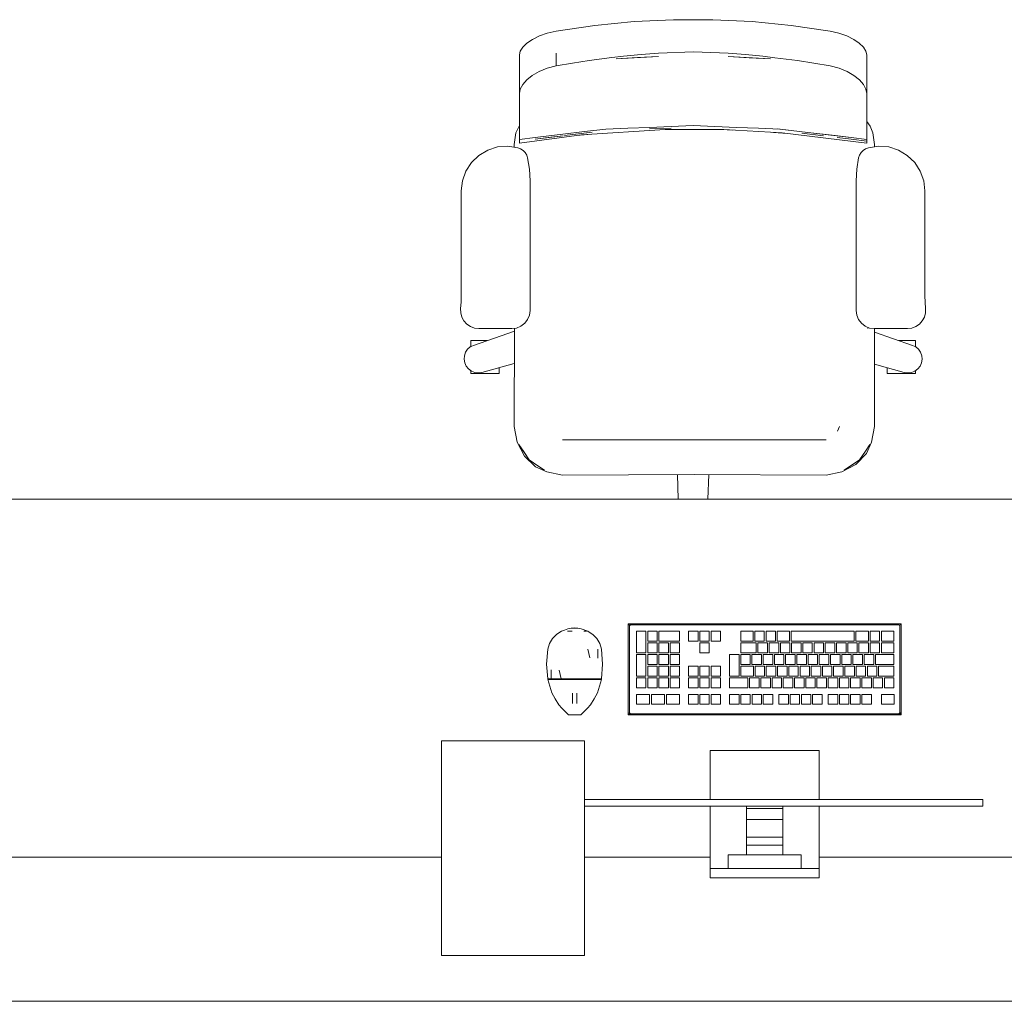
# Model space of a CAD drawing. Header units: millimetres. Extents: x 321 to 585, y -277 to 9.
# Tile 4 of 256: x 345.69 to 348.44, y -240.69 to -237.95. Entities that reach past the tile are written whole.
import ezdxf

# ---------------------------------------------------------------- set-up
doc = ezdxf.new("R2010")
doc.units = ezdxf.units.MM
doc.header["$MEASUREMENT"] = 0
for name, color, linetype, lineweight in [('IFC-Elemento construtivo genérico-Contorno', 253, 'Continuous', 5), ('IFC-Elemento de mobília-Contorno', 152, 'Continuous', 5), ('IFC-Laje-Contorno', 134, 'Continuous', 5), ('IFC-Pilar-Contorno', 83, 'Continuous', 5)]:
    doc.layers.add(name, color=color, linetype=linetype, lineweight=lineweight)

msp = doc.modelspace()

# ---------------------------------------------------------------- linework, layer by layer
at = {"layer": 'IFC-Elemento construtivo genérico-Contorno', "lineweight": 5}
for p, q in [((347.1933, -239.6624), (347.1976, -239.6596)), ((347.1976, -239.6596), (347.2071, -239.6536)), ((347.2071, -239.6536), (347.216, -239.6503)), ((347.216, -239.6503), (347.225, -239.647)), ((347.2244, -239.6536), (347.2374, -239.6536)), ((347.225, -239.647), (347.2346, -239.6453)), ((347.2309, -239.6536), (347.2374, -239.6536)), ((347.2346, -239.6453), (347.2439, -239.6438)), ((347.2346, -239.6453), (347.2531, -239.6453)), ((347.2439, -239.6438), (347.2531, -239.6453)), ((347.2531, -239.6453), (347.2627, -239.647)), ((347.2627, -239.647), (347.2807, -239.6536)), ((347.2699, -239.6536), (347.2774, -239.6536)), ((347.2699, -239.6536), (347.2742, -239.6536)), ((347.2807, -239.6536), (347.2902, -239.6596)), ((347.2902, -239.6596), (347.2945, -239.6624)), ((347.394, -239.6328), (347.3965, -239.6353)), ((347.394, -239.8868), (347.394, -239.6328)), ((347.394, -239.6328), (348.156, -239.6328)), ((347.3965, -239.6353), (347.3981, -239.637)), ((347.3972, -239.6392), (347.3979, -239.6377)), ((347.3972, -239.6392), (347.3976, -239.6384)), ((347.3972, -239.8805), (347.3972, -239.6392)), ((347.3976, -239.6384), (347.3979, -239.6377)), ((347.3979, -239.6377), (347.3981, -239.637)), ((347.3981, -239.637), (347.4, -239.6362)), ((347.3981, -239.637), (347.3996, -239.6364)), ((347.3996, -239.6364), (347.4004, -239.636)), ((347.4, -239.6362), (347.4004, -239.636)), ((347.4004, -239.636), (348.1497, -239.636)), ((347.4169, -239.7138), (347.4169, -239.6535)), ((347.4169, -239.6535), (347.4434, -239.6535)), ((347.4434, -239.7138), (347.4434, -239.6535)), ((347.4482, -239.6813), (347.4482, -239.6535)), ((347.4482, -239.6535), (347.4747, -239.6535)), ((347.4747, -239.6813), (347.4747, -239.6535)), ((347.4796, -239.6813), (347.4796, -239.6535)), ((347.4796, -239.6535), (347.5375, -239.6535)), ((347.5375, -239.6813), (347.5375, -239.6535)), ((347.5624, -239.6535), (347.589, -239.6535)), ((347.5624, -239.6813), (347.5624, -239.6535)), ((347.589, -239.6813), (347.589, -239.6535)), ((347.5938, -239.6535), (347.6203, -239.6535)), ((347.5938, -239.6813), (347.5938, -239.6535)), ((347.6203, -239.6813), (347.6203, -239.6535)), ((347.6251, -239.6535), (347.6517, -239.6535)), ((347.6251, -239.6813), (347.6251, -239.6535)), ((347.6517, -239.6813), (347.6517, -239.6535)), ((347.7081, -239.6813), (347.7081, -239.6535)), ((347.7081, -239.6535), (347.7427, -239.6535)), ((347.7427, -239.6813), (347.7427, -239.6535)), ((347.7475, -239.6813), (347.7475, -239.6535)), ((347.7475, -239.6535), (347.774, -239.6535)), ((347.774, -239.6813), (347.774, -239.6535)), ((347.7789, -239.6813), (347.7789, -239.6535)), ((347.7789, -239.6535), (347.8054, -239.6535)), ((347.8054, -239.6813), (347.8054, -239.6535)), ((347.8102, -239.6813), (347.8102, -239.6535)), ((347.8102, -239.6535), (347.8446, -239.6535)), ((347.8446, -239.6813), (347.8446, -239.6535)), ((347.8494, -239.6813), (347.8494, -239.6535)), ((347.8494, -239.6535), (348.0253, -239.6535)), ((348.0253, -239.6813), (348.0253, -239.6535)), ((348.0301, -239.6813), (348.0301, -239.6535)), ((348.0301, -239.6535), (348.0649, -239.6535)), ((348.0649, -239.6813), (348.0649, -239.6535)), ((348.0697, -239.6813), (348.0697, -239.6535)), ((348.0697, -239.6535), (348.0962, -239.6535)), ((348.0962, -239.6813), (348.0962, -239.6535)), ((348.1011, -239.6813), (348.1011, -239.6535)), ((348.1011, -239.6535), (348.1358, -239.6535)), ((348.1358, -239.6813), (348.1358, -239.6535)), ((348.1497, -239.636), (348.1512, -239.6367)), ((348.1505, -239.6364), (348.1519, -239.637)), ((348.1519, -239.637), (348.1536, -239.6353)), ((348.1519, -239.637), (348.1525, -239.6384)), ((348.1519, -239.637), (348.1529, -239.6392)), ((348.1525, -239.6384), (348.1529, -239.6392)), ((348.1529, -239.8805), (348.1529, -239.6392)), ((348.1536, -239.6353), (348.156, -239.6328)), ((348.156, -239.8868), (348.156, -239.6328)), ((347.1737, -239.6882), (347.1819, -239.6741)), ((347.1819, -239.6741), (347.1933, -239.6624)), ((347.2945, -239.6624), (347.3058, -239.6741)), ((347.3058, -239.6741), (347.3141, -239.6882)), ((347.4482, -239.6813), (347.4747, -239.6813)), ((347.4482, -239.7138), (347.4482, -239.6861)), ((347.4482, -239.6861), (347.4747, -239.6861)), ((347.4747, -239.7138), (347.4747, -239.6861)), ((347.4796, -239.6813), (347.5375, -239.6813)), ((347.4796, -239.7138), (347.4796, -239.6861)), ((347.4796, -239.6861), (347.5061, -239.6861)), ((347.5061, -239.7138), (347.5061, -239.6861)), ((347.5109, -239.7138), (347.5109, -239.6861)), ((347.5109, -239.6861), (347.5375, -239.6861)), ((347.5375, -239.7138), (347.5375, -239.6861)), ((347.5624, -239.6813), (347.589, -239.6813)), ((347.5938, -239.6813), (347.6203, -239.6813)), ((347.5938, -239.7138), (347.5938, -239.6861)), ((347.5938, -239.6861), (347.6203, -239.6861)), ((347.6203, -239.7138), (347.6203, -239.6861)), ((347.6251, -239.6813), (347.6517, -239.6813)), ((347.7081, -239.6813), (347.7427, -239.6813)), ((347.7081, -239.7138), (347.7081, -239.6861)), ((347.7081, -239.6861), (347.7513, -239.6861)), ((347.7475, -239.6813), (347.774, -239.6813)), ((347.7513, -239.7138), (347.7513, -239.6861)), ((347.7562, -239.7138), (347.7562, -239.6861)), ((347.7562, -239.6861), (347.7827, -239.6861)), ((347.7789, -239.6813), (347.8054, -239.6813)), ((347.7827, -239.7138), (347.7827, -239.6861)), ((347.7875, -239.7138), (347.7875, -239.6861)), ((347.7875, -239.6861), (347.8141, -239.6861)), ((347.8102, -239.6813), (347.8446, -239.6813)), ((347.8141, -239.7138), (347.8141, -239.6861)), ((347.8189, -239.7138), (347.8189, -239.6861)), ((347.8189, -239.6861), (347.8454, -239.6861)), ((347.8454, -239.7138), (347.8454, -239.6861)), ((347.8494, -239.6813), (348.0253, -239.6813)), ((347.8502, -239.7138), (347.8502, -239.6861)), ((347.8502, -239.6861), (347.8768, -239.6861)), ((347.8768, -239.7138), (347.8768, -239.6861)), ((347.8816, -239.7138), (347.8816, -239.6861)), ((347.8816, -239.6861), (347.9081, -239.6861)), ((347.9081, -239.7138), (347.9081, -239.6861)), ((347.9129, -239.7138), (347.9129, -239.6861)), ((347.9129, -239.6861), (347.9395, -239.6861)), ((347.9395, -239.7138), (347.9395, -239.6861)), ((347.9443, -239.7138), (347.9443, -239.6861)), ((347.9443, -239.6861), (347.9708, -239.6861)), ((347.9708, -239.7138), (347.9708, -239.6861)), ((347.9757, -239.7138), (347.9757, -239.6861)), ((347.9757, -239.6861), (348.0022, -239.6861)), ((348.0022, -239.7138), (348.0022, -239.6861)), ((348.007, -239.7138), (348.007, -239.6861)), ((348.007, -239.6861), (348.0335, -239.6861)), ((348.0301, -239.6813), (348.0649, -239.6813)), ((348.0335, -239.7138), (348.0335, -239.6861)), ((348.0384, -239.7138), (348.0384, -239.6861)), ((348.0384, -239.6861), (348.0649, -239.6861)), ((348.0649, -239.7138), (348.0649, -239.6861)), ((348.0697, -239.6813), (348.0962, -239.6813)), ((348.0697, -239.7138), (348.0697, -239.6861)), ((348.0697, -239.6861), (348.0962, -239.6861)), ((348.0962, -239.7138), (348.0962, -239.6861)), ((348.1011, -239.6813), (348.1358, -239.6813)), ((348.1011, -239.7138), (348.1011, -239.6861)), ((348.1011, -239.6861), (348.1358, -239.6861)), ((348.1358, -239.7138), (348.1358, -239.6861)), ((347.1654, -239.7452), (347.169, -239.7039)), ((347.169, -239.7039), (347.1737, -239.6882)), ((347.2813, -239.7039), (347.2869, -239.7279)), ((347.3087, -239.7039), (347.3091, -239.7289)), ((347.3141, -239.6882), (347.3188, -239.7039)), ((347.3188, -239.7039), (347.3223, -239.7452)), ((347.4169, -239.7138), (347.4434, -239.7138)), ((347.4482, -239.7138), (347.4747, -239.7138)), ((347.4796, -239.7138), (347.5061, -239.7138)), ((347.5109, -239.7138), (347.5375, -239.7138)), ((347.5938, -239.7138), (347.6203, -239.7138)), ((347.7081, -239.7138), (347.7513, -239.7138)), ((347.7562, -239.7138), (347.7827, -239.7138)), ((347.7875, -239.7138), (347.8141, -239.7138)), ((347.8189, -239.7138), (347.8454, -239.7138)), ((347.8502, -239.7138), (347.8768, -239.7138)), ((347.8816, -239.7138), (347.9081, -239.7138)), ((347.9129, -239.7138), (347.9395, -239.7138)), ((347.9443, -239.7138), (347.9708, -239.7138)), ((347.9757, -239.7138), (348.0022, -239.7138)), ((348.007, -239.7138), (348.0335, -239.7138)), ((348.0384, -239.7138), (348.0649, -239.7138)), ((348.0697, -239.7138), (348.0962, -239.7138)), ((348.1011, -239.7138), (348.1358, -239.7138)), ((347.4169, -239.779), (347.4169, -239.7187)), ((347.4169, -239.7187), (347.4434, -239.7187)), ((347.4434, -239.779), (347.4434, -239.7187)), ((347.4482, -239.7464), (347.4482, -239.7187)), ((347.4482, -239.7187), (347.4747, -239.7187)), ((347.4747, -239.7464), (347.4747, -239.7187)), ((347.4796, -239.7464), (347.4796, -239.7187)), ((347.4796, -239.7187), (347.5061, -239.7187)), ((347.5061, -239.7464), (347.5061, -239.7187)), ((347.5109, -239.7464), (347.5109, -239.7187)), ((347.5109, -239.7187), (347.5375, -239.7187)), ((347.5375, -239.7464), (347.5375, -239.7187)), ((347.6768, -239.779), (347.6768, -239.7187)), ((347.6768, -239.7187), (347.7033, -239.7187)), ((347.7033, -239.779), (347.7033, -239.7187)), ((347.7081, -239.7464), (347.7081, -239.7187)), ((347.7081, -239.7187), (347.7347, -239.7187)), ((347.7347, -239.7464), (347.7347, -239.7187)), ((347.7395, -239.7464), (347.7395, -239.7187)), ((347.7395, -239.7187), (347.766, -239.7187)), ((347.766, -239.7464), (347.766, -239.7187)), ((347.7709, -239.7464), (347.7709, -239.7187)), ((347.7709, -239.7187), (347.7974, -239.7187)), ((347.7974, -239.7464), (347.7974, -239.7187)), ((347.8022, -239.7464), (347.8022, -239.7187)), ((347.8022, -239.7187), (347.8287, -239.7187)), ((347.8287, -239.7464), (347.8287, -239.7187)), ((347.8336, -239.7464), (347.8336, -239.7187)), ((347.8336, -239.7187), (347.8601, -239.7187)), ((347.8601, -239.7464), (347.8601, -239.7187)), ((347.8649, -239.7464), (347.8649, -239.7187)), ((347.8649, -239.7187), (347.8914, -239.7187)), ((347.8914, -239.7464), (347.8914, -239.7187)), ((347.8963, -239.7464), (347.8963, -239.7187)), ((347.8963, -239.7187), (347.9228, -239.7187)), ((347.9228, -239.7464), (347.9228, -239.7187)), ((347.9276, -239.7464), (347.9276, -239.7187)), ((347.9276, -239.7187), (347.9541, -239.7187)), ((347.9541, -239.7464), (347.9541, -239.7187)), ((347.959, -239.7464), (347.959, -239.7187)), ((347.959, -239.7187), (347.9855, -239.7187)), ((347.9855, -239.7464), (347.9855, -239.7187)), ((347.9903, -239.7464), (347.9903, -239.7187)), ((347.9903, -239.7187), (348.0169, -239.7187)), ((348.0169, -239.7464), (348.0169, -239.7187)), ((348.0217, -239.7464), (348.0217, -239.7187)), ((348.0217, -239.7187), (348.0482, -239.7187)), ((348.0482, -239.7464), (348.0482, -239.7187)), ((348.053, -239.7464), (348.053, -239.7187)), ((348.053, -239.7187), (348.0796, -239.7187)), ((348.0796, -239.7464), (348.0796, -239.7187)), ((348.0844, -239.7464), (348.0844, -239.7187)), ((348.0844, -239.7187), (348.1358, -239.7187)), ((348.1358, -239.7464), (348.1358, -239.7187)), ((347.1654, -239.7452), (347.1688, -239.7865)), ((347.1786, -239.7616), (347.1788, -239.7865)), ((347.2008, -239.7625), (347.2063, -239.7865)), ((347.319, -239.7865), (347.3223, -239.7452)), ((347.4482, -239.7464), (347.4747, -239.7464)), ((347.4482, -239.779), (347.4482, -239.7513)), ((347.4482, -239.7513), (347.4747, -239.7513)), ((347.4747, -239.779), (347.4747, -239.7513)), ((347.4796, -239.7464), (347.5061, -239.7464)), ((347.4796, -239.779), (347.4796, -239.7513)), ((347.4796, -239.7513), (347.5061, -239.7513)), ((347.5061, -239.779), (347.5061, -239.7513)), ((347.5109, -239.7464), (347.5375, -239.7464)), ((347.5109, -239.779), (347.5109, -239.7513)), ((347.5109, -239.7513), (347.5375, -239.7513)), ((347.5375, -239.779), (347.5375, -239.7513)), ((347.5624, -239.7513), (347.589, -239.7513)), ((347.5624, -239.779), (347.5624, -239.7513)), ((347.589, -239.779), (347.589, -239.7513)), ((347.5938, -239.7513), (347.6203, -239.7513)), ((347.5938, -239.779), (347.5938, -239.7513)), ((347.6203, -239.779), (347.6203, -239.7513)), ((347.6251, -239.7513), (347.6517, -239.7513)), ((347.6251, -239.779), (347.6251, -239.7513)), ((347.6517, -239.779), (347.6517, -239.7513)), ((347.7081, -239.7464), (347.7347, -239.7464)), ((347.7081, -239.779), (347.7081, -239.7513)), ((347.7081, -239.7513), (347.7434, -239.7513)), ((347.7395, -239.7464), (347.766, -239.7464)), ((347.7434, -239.779), (347.7434, -239.7513)), ((347.7483, -239.779), (347.7483, -239.7513)), ((347.7483, -239.7513), (347.7748, -239.7513)), ((347.7709, -239.7464), (347.7974, -239.7464)), ((347.7748, -239.779), (347.7748, -239.7513)), ((347.7796, -239.779), (347.7796, -239.7513)), ((347.7796, -239.7513), (347.8061, -239.7513)), ((347.8022, -239.7464), (347.8287, -239.7464)), ((347.8061, -239.779), (347.8061, -239.7513)), ((347.811, -239.779), (347.811, -239.7513)), ((347.811, -239.7513), (347.8375, -239.7513)), ((347.8336, -239.7464), (347.8601, -239.7464)), ((347.8375, -239.779), (347.8375, -239.7513)), ((347.8423, -239.779), (347.8423, -239.7513)), ((347.8423, -239.7513), (347.8689, -239.7513)), ((347.8649, -239.7464), (347.8914, -239.7464)), ((347.8689, -239.779), (347.8689, -239.7513)), ((347.8737, -239.779), (347.8737, -239.7513)), ((347.8737, -239.7513), (347.9002, -239.7513)), ((347.8963, -239.7464), (347.9228, -239.7464)), ((347.9002, -239.779), (347.9002, -239.7513)), ((347.905, -239.779), (347.905, -239.7513)), ((347.905, -239.7513), (347.9316, -239.7513)), ((347.9276, -239.7464), (347.9541, -239.7464)), ((347.9316, -239.779), (347.9316, -239.7513)), ((347.9364, -239.779), (347.9364, -239.7513)), ((347.9364, -239.7513), (347.9629, -239.7513)), ((347.959, -239.7464), (347.9855, -239.7464)), ((347.9629, -239.779), (347.9629, -239.7513)), ((347.9677, -239.779), (347.9677, -239.7513)), ((347.9677, -239.7513), (347.9943, -239.7513)), ((347.9903, -239.7464), (348.0169, -239.7464)), ((347.9943, -239.779), (347.9943, -239.7513)), ((347.9991, -239.779), (347.9991, -239.7513)), ((347.9991, -239.7513), (348.0256, -239.7513)), ((348.0217, -239.7464), (348.0482, -239.7464)), ((348.0256, -239.779), (348.0256, -239.7513)), ((348.0305, -239.779), (348.0305, -239.7513)), ((348.0305, -239.7513), (348.057, -239.7513)), ((348.053, -239.7464), (348.0796, -239.7464)), ((348.057, -239.779), (348.057, -239.7513)), ((348.0618, -239.779), (348.0618, -239.7513)), ((348.0618, -239.7513), (348.0883, -239.7513)), ((348.0844, -239.7464), (348.1358, -239.7464)), ((348.0883, -239.779), (348.0883, -239.7513)), ((348.0932, -239.779), (348.0932, -239.7513)), ((348.0932, -239.7513), (348.1358, -239.7513)), ((348.1358, -239.779), (348.1358, -239.7513)), ((347.1688, -239.7865), (347.1738, -239.7865)), ((347.169, -239.7882), (347.1801, -239.8254)), ((347.169, -239.7882), (347.1791, -239.7882)), ((347.1707, -239.7882), (347.1707, -239.7865)), ((347.1731, -239.7882), (347.1756, -239.7882)), ((347.1738, -239.7865), (347.1788, -239.7865)), ((347.1756, -239.7882), (347.178, -239.7882)), ((347.178, -239.7882), (347.1805, -239.7882)), ((347.1788, -239.7865), (347.1926, -239.7865)), ((347.1791, -239.7882), (347.1928, -239.7882)), ((347.1872, -239.7882), (347.1939, -239.7882)), ((347.1926, -239.7865), (347.2063, -239.7865)), ((347.1928, -239.7882), (347.2065, -239.7882)), ((347.2006, -239.7882), (347.2073, -239.7882)), ((347.2063, -239.7865), (347.2251, -239.7865)), ((347.2065, -239.7882), (347.2252, -239.7882)), ((347.2164, -239.7882), (347.2256, -239.7882)), ((347.2251, -239.7865), (347.2439, -239.7865)), ((347.2252, -239.7882), (347.2439, -239.7882)), ((347.2347, -239.7882), (347.2439, -239.7882)), ((347.2439, -239.7882), (347.2439, -239.7865)), ((347.2439, -239.7865), (347.2627, -239.7865)), ((347.2439, -239.7882), (347.2626, -239.7882)), ((347.2439, -239.7882), (347.253, -239.7882)), ((347.2622, -239.7882), (347.2714, -239.7882)), ((347.2626, -239.7882), (347.2813, -239.7882)), ((347.2627, -239.7865), (347.2815, -239.7865)), ((347.2805, -239.7882), (347.2872, -239.7882)), ((347.2813, -239.7882), (347.295, -239.7882)), ((347.2815, -239.7865), (347.2952, -239.7865)), ((347.2939, -239.7882), (347.3006, -239.7882)), ((347.295, -239.7882), (347.3087, -239.7882)), ((347.2952, -239.7865), (347.309, -239.7865)), ((347.3073, -239.7882), (347.3098, -239.7882)), ((347.3077, -239.8254), (347.3188, -239.7882)), ((347.3087, -239.7882), (347.3188, -239.7882)), ((347.309, -239.7865), (347.314, -239.7865)), ((347.3098, -239.7882), (347.3122, -239.7882)), ((347.3122, -239.7882), (347.3137, -239.7882)), ((347.3137, -239.7882), (347.3154, -239.7882)), ((347.314, -239.7865), (347.319, -239.7865)), ((347.3171, -239.7882), (347.3171, -239.7865)), ((347.4169, -239.779), (347.4434, -239.779)), ((347.4169, -239.8116), (347.4169, -239.7838)), ((347.4169, -239.7838), (347.4434, -239.7838)), ((347.4434, -239.8116), (347.4434, -239.7838)), ((347.4482, -239.779), (347.4747, -239.779)), ((347.4482, -239.8116), (347.4482, -239.7838)), ((347.4482, -239.7838), (347.4747, -239.7838)), ((347.4747, -239.8116), (347.4747, -239.7838)), ((347.4796, -239.779), (347.5061, -239.779)), ((347.4796, -239.8116), (347.4796, -239.7838)), ((347.4796, -239.7838), (347.5061, -239.7838)), ((347.5061, -239.8116), (347.5061, -239.7838)), ((347.5109, -239.779), (347.5375, -239.779)), ((347.5109, -239.8116), (347.5109, -239.7838)), ((347.5109, -239.7838), (347.5375, -239.7838)), ((347.5375, -239.8116), (347.5375, -239.7838)), ((347.5624, -239.779), (347.589, -239.779)), ((347.5624, -239.8116), (347.5624, -239.7838)), ((347.5624, -239.7838), (347.589, -239.7838)), ((347.589, -239.8116), (347.589, -239.7838)), ((347.5938, -239.779), (347.6203, -239.779)), ((347.5938, -239.8116), (347.5938, -239.7838)), ((347.5938, -239.7838), (347.6203, -239.7838)), ((347.6203, -239.8116), (347.6203, -239.7838)), ((347.6251, -239.779), (347.6517, -239.779)), ((347.6251, -239.8116), (347.6251, -239.7838)), ((347.6251, -239.7838), (347.6517, -239.7838)), ((347.6517, -239.8116), (347.6517, -239.7838)), ((347.6768, -239.779), (347.7033, -239.779)), ((347.6768, -239.8116), (347.6768, -239.7838)), ((347.6768, -239.7838), (347.7282, -239.7838)), ((347.7081, -239.779), (347.7434, -239.779)), ((347.7282, -239.8116), (347.7282, -239.7838)), ((347.733, -239.8116), (347.733, -239.7838)), ((347.733, -239.7838), (347.7595, -239.7838)), ((347.7483, -239.779), (347.7748, -239.779)), ((347.7595, -239.8116), (347.7595, -239.7838)), ((347.7644, -239.8116), (347.7644, -239.7838)), ((347.7644, -239.7838), (347.7909, -239.7838)), ((347.7796, -239.779), (347.8061, -239.779)), ((347.7909, -239.8116), (347.7909, -239.7838)), ((347.7957, -239.8116), (347.7957, -239.7838)), ((347.7957, -239.7838), (347.8223, -239.7838)), ((347.811, -239.779), (347.8375, -239.779)), ((347.8223, -239.8116), (347.8223, -239.7838)), ((347.8271, -239.8116), (347.8271, -239.7838)), ((347.8271, -239.7838), (347.8536, -239.7838)), ((347.8423, -239.779), (347.8689, -239.779)), ((347.8536, -239.8116), (347.8536, -239.7838)), ((347.8584, -239.8116), (347.8584, -239.7838)), ((347.8584, -239.7838), (347.885, -239.7838)), ((347.8737, -239.779), (347.9002, -239.779)), ((347.885, -239.8116), (347.885, -239.7838)), ((347.8898, -239.8116), (347.8898, -239.7838)), ((347.8898, -239.7838), (347.9163, -239.7838)), ((347.905, -239.779), (347.9316, -239.779)), ((347.9163, -239.8116), (347.9163, -239.7838)), ((347.9211, -239.8116), (347.9211, -239.7838)), ((347.9211, -239.7838), (347.9477, -239.7838)), ((347.9364, -239.779), (347.9629, -239.779)), ((347.9477, -239.8116), (347.9477, -239.7838)), ((347.9525, -239.8116), (347.9525, -239.7838)), ((347.9525, -239.7838), (347.979, -239.7838)), ((347.9677, -239.779), (347.9943, -239.779)), ((347.979, -239.8116), (347.979, -239.7838)), ((347.9839, -239.8116), (347.9839, -239.7838)), ((347.9839, -239.7838), (348.0104, -239.7838)), ((347.9991, -239.779), (348.0256, -239.779)), ((348.0104, -239.8116), (348.0104, -239.7838)), ((348.0152, -239.8116), (348.0152, -239.7838)), ((348.0152, -239.7838), (348.0417, -239.7838)), ((348.0305, -239.779), (348.057, -239.779)), ((348.0417, -239.8116), (348.0417, -239.7838)), ((348.0466, -239.8116), (348.0466, -239.7838)), ((348.0466, -239.7838), (348.0731, -239.7838)), ((348.0618, -239.779), (348.0883, -239.779)), ((348.0731, -239.8116), (348.0731, -239.7838)), ((348.0779, -239.8116), (348.0779, -239.7838)), ((348.0779, -239.7838), (348.1044, -239.7838)), ((348.0932, -239.779), (348.1358, -239.779)), ((348.1044, -239.8116), (348.1044, -239.7838)), ((348.1093, -239.8116), (348.1093, -239.7838)), ((348.1093, -239.7838), (348.1358, -239.7838)), ((348.1358, -239.8116), (348.1358, -239.7838)), ((347.4169, -239.8116), (347.4434, -239.8116)), ((347.4482, -239.8116), (347.4747, -239.8116)), ((347.4796, -239.8116), (347.5061, -239.8116)), ((347.5109, -239.8116), (347.5375, -239.8116)), ((347.5624, -239.8116), (347.589, -239.8116)), ((347.5938, -239.8116), (347.6203, -239.8116)), ((347.6251, -239.8116), (347.6517, -239.8116)), ((347.6768, -239.8116), (347.7282, -239.8116)), ((347.733, -239.8116), (347.7595, -239.8116)), ((347.7644, -239.8116), (347.7909, -239.8116)), ((347.7957, -239.8116), (347.8223, -239.8116)), ((347.8271, -239.8116), (347.8536, -239.8116)), ((347.8584, -239.8116), (347.885, -239.8116)), ((347.8898, -239.8116), (347.9163, -239.8116)), ((347.9211, -239.8116), (347.9477, -239.8116)), ((347.9525, -239.8116), (347.979, -239.8116)), ((347.9839, -239.8116), (348.0104, -239.8116)), ((348.0152, -239.8116), (348.0417, -239.8116)), ((348.0466, -239.8116), (348.0731, -239.8116)), ((348.0779, -239.8116), (348.1044, -239.8116)), ((348.1093, -239.8116), (348.1358, -239.8116)), ((347.1801, -239.8254), (347.1896, -239.8427)), ((347.1896, -239.8427), (347.1996, -239.8589)), ((347.2379, -239.831), (347.2379, -239.8263)), ((347.2379, -239.8361), (347.2379, -239.831)), ((347.2379, -239.8412), (347.2379, -239.8361)), ((347.2379, -239.8459), (347.2379, -239.8412)), ((347.2379, -239.85), (347.2379, -239.8459)), ((347.2379, -239.8531), (347.2379, -239.85)), ((347.2506, -239.831), (347.2506, -239.8263)), ((347.2506, -239.8361), (347.2506, -239.831)), ((347.2506, -239.8412), (347.2506, -239.8361)), ((347.2506, -239.8459), (347.2506, -239.8412)), ((347.2506, -239.85), (347.2506, -239.8459)), ((347.2506, -239.8531), (347.2506, -239.85)), ((347.2881, -239.8589), (347.2982, -239.8427)), ((347.2982, -239.8427), (347.3077, -239.8254)), ((347.4169, -239.8298), (347.4536, -239.8298)), ((347.4169, -239.8576), (347.4169, -239.8298)), ((347.4536, -239.8576), (347.4536, -239.8298)), ((347.4588, -239.8298), (347.4955, -239.8298)), ((347.4588, -239.8576), (347.4588, -239.8298)), ((347.4955, -239.8576), (347.4955, -239.8298)), ((347.5007, -239.8576), (347.5007, -239.8298)), ((347.5007, -239.8298), (347.5375, -239.8298)), ((347.5375, -239.8576), (347.5375, -239.8298)), ((347.5624, -239.8576), (347.5624, -239.8298)), ((347.5624, -239.8298), (347.589, -239.8298)), ((347.589, -239.8576), (347.589, -239.8298)), ((347.5938, -239.8576), (347.5938, -239.8298)), ((347.5938, -239.8298), (347.6203, -239.8298)), ((347.6203, -239.8576), (347.6203, -239.8298)), ((347.6251, -239.8576), (347.6251, -239.8298)), ((347.6251, -239.8298), (347.6517, -239.8298)), ((347.6517, -239.8576), (347.6517, -239.8298)), ((347.6768, -239.8576), (347.6768, -239.8298)), ((347.6768, -239.8298), (347.7034, -239.8298)), ((347.7034, -239.8576), (347.7034, -239.8298)), ((347.7082, -239.8576), (347.7082, -239.8298)), ((347.7082, -239.8298), (347.7347, -239.8298)), ((347.7347, -239.8576), (347.7347, -239.8298)), ((347.7396, -239.8576), (347.7396, -239.8298)), ((347.7396, -239.8298), (347.7661, -239.8298)), ((347.7661, -239.8576), (347.7661, -239.8298)), ((347.7709, -239.8576), (347.7709, -239.8298)), ((347.7709, -239.8298), (347.7974, -239.8298)), ((347.7974, -239.8576), (347.7974, -239.8298)), ((347.8147, -239.8576), (347.8147, -239.8298)), ((347.8147, -239.8298), (347.8412, -239.8298)), ((347.8412, -239.8576), (347.8412, -239.8298)), ((347.846, -239.8576), (347.846, -239.8298)), ((347.846, -239.8298), (347.8726, -239.8298)), ((347.8726, -239.8576), (347.8726, -239.8298)), ((347.8774, -239.8576), (347.8774, -239.8298)), ((347.8774, -239.8298), (347.9039, -239.8298)), ((347.9039, -239.8576), (347.9039, -239.8298)), ((347.9087, -239.8576), (347.9087, -239.8298)), ((347.9087, -239.8298), (347.9353, -239.8298)), ((347.9353, -239.8576), (347.9353, -239.8298)), ((347.9525, -239.8576), (347.9525, -239.8298)), ((347.9525, -239.8298), (347.979, -239.8298)), ((347.979, -239.8576), (347.979, -239.8298)), ((347.9839, -239.8576), (347.9839, -239.8298)), ((347.9839, -239.8298), (348.0104, -239.8298)), ((348.0104, -239.8576), (348.0104, -239.8298)), ((348.0152, -239.8576), (348.0152, -239.8298)), ((348.0152, -239.8298), (348.0417, -239.8298)), ((348.0417, -239.8576), (348.0417, -239.8298)), ((348.0466, -239.8576), (348.0466, -239.8298)), ((348.0466, -239.8298), (348.0731, -239.8298)), ((348.0731, -239.8576), (348.0731, -239.8298)), ((348.1014, -239.8576), (348.1014, -239.8298)), ((348.1014, -239.8298), (348.1367, -239.8298)), ((348.1367, -239.8576), (348.1367, -239.8298)), ((347.1996, -239.8589), (347.2081, -239.8685)), ((347.2081, -239.8685), (347.2266, -239.8868)), ((347.2379, -239.8551), (347.2379, -239.8531)), ((347.2379, -239.8557), (347.2379, -239.8551)), ((347.2506, -239.8551), (347.2506, -239.8531)), ((347.2506, -239.8557), (347.2506, -239.8551)), ((347.2612, -239.8868), (347.2797, -239.8685)), ((347.2797, -239.8685), (347.2881, -239.8589)), ((347.4169, -239.8576), (347.4536, -239.8576)), ((347.4588, -239.8576), (347.4955, -239.8576)), ((347.5007, -239.8576), (347.5375, -239.8576)), ((347.5624, -239.8576), (347.589, -239.8576)), ((347.5938, -239.8576), (347.6203, -239.8576)), ((347.6251, -239.8576), (347.6517, -239.8576)), ((347.6768, -239.8576), (347.7034, -239.8576)), ((347.7082, -239.8576), (347.7347, -239.8576)), ((347.7396, -239.8576), (347.7661, -239.8576)), ((347.7709, -239.8576), (347.7974, -239.8576)), ((347.8147, -239.8576), (347.8412, -239.8576)), ((347.846, -239.8576), (347.8726, -239.8576)), ((347.8774, -239.8576), (347.9039, -239.8576)), ((347.9087, -239.8576), (347.9353, -239.8576)), ((347.9525, -239.8576), (347.979, -239.8576)), ((347.9839, -239.8576), (348.0104, -239.8576)), ((348.0152, -239.8576), (348.0417, -239.8576)), ((348.0466, -239.8576), (348.0731, -239.8576)), ((348.1014, -239.8576), (348.1367, -239.8576)), ((347.2266, -239.8868), (347.229, -239.8868)), ((347.229, -239.8868), (347.2314, -239.8868)), ((347.2314, -239.8868), (347.2333, -239.8868)), ((347.2333, -239.8868), (347.2352, -239.8868)), ((347.2352, -239.8868), (347.2396, -239.8868)), ((347.2396, -239.8868), (347.2439, -239.8868)), ((347.2439, -239.8868), (347.2482, -239.8868)), ((347.2482, -239.8868), (347.2526, -239.8868)), ((347.2526, -239.8868), (347.2545, -239.8868)), ((347.2545, -239.8868), (347.2564, -239.8868)), ((347.2564, -239.8868), (347.2588, -239.8868)), ((347.2588, -239.8868), (347.2612, -239.8868)), ((347.394, -239.8868), (347.3965, -239.8844)), ((347.394, -239.8868), (348.156, -239.8868)), ((347.3965, -239.8844), (347.3981, -239.8827)), ((347.3966, -239.8818), (347.3972, -239.8805)), ((347.3966, -239.8818), (347.3969, -239.8811)), ((347.3969, -239.8811), (347.3972, -239.8805)), ((347.3972, -239.8805), (347.3981, -239.8827)), ((347.3972, -239.8805), (347.3976, -239.8813)), ((347.3978, -239.885), (347.4004, -239.8837)), ((347.3981, -239.8827), (347.3989, -239.883)), ((347.3989, -239.883), (347.4004, -239.8837)), ((347.3989, -239.883), (347.3996, -239.8833)), ((347.3991, -239.8843), (347.4004, -239.8837)), ((347.3996, -239.8833), (347.4004, -239.8837)), ((347.4004, -239.8837), (348.1497, -239.8837)), ((348.1497, -239.8837), (348.1519, -239.8827)), ((348.1503, -239.884), (348.1523, -239.885)), ((348.1503, -239.884), (348.151, -239.8843)), ((348.151, -239.8843), (348.1523, -239.885)), ((348.1519, -239.8827), (348.1522, -239.882)), ((348.1519, -239.8827), (348.1536, -239.8844)), ((348.1522, -239.882), (348.1529, -239.8805)), ((348.1529, -239.8805), (348.1535, -239.8818)), ((348.1529, -239.8805), (348.1542, -239.8831)), ((348.1535, -239.8818), (348.1542, -239.8831)), ((348.1536, -239.8844), (348.156, -239.8868)), ((347.6226, -240.1234), (347.6226, -239.9861)), ((347.6226, -239.9861), (347.9274, -239.9861)), ((347.9274, -240.1234), (347.9274, -239.9861)), ((347.2721, -240.1234), (348.3719, -240.1234)), ((348.3719, -240.1234), (348.3752, -240.1234)), ((348.3752, -240.1234), (348.3783, -240.1234)), ((348.3783, -240.1234), (348.3809, -240.1234)), ((348.3809, -240.1234), (348.3829, -240.1234)), ((348.3829, -240.1234), (348.3842, -240.1234)), ((348.3842, -240.1234), (348.3846, -240.1234)), ((348.3846, -240.1424), (348.3846, -240.1234)), ((347.2721, -240.1424), (348.3719, -240.1424)), ((347.6226, -240.3036), (347.6226, -240.1424)), ((347.7242, -240.1488), (347.7242, -240.1424)), ((347.7242, -240.1488), (347.8258, -240.1488)), ((347.7242, -240.179), (347.7242, -240.1488)), ((347.8258, -240.1488), (347.8258, -240.1424)), ((347.8258, -240.179), (347.8258, -240.1488)), ((347.9274, -240.3036), (347.9274, -240.1424)), ((348.3719, -240.1424), (348.3752, -240.1424)), ((348.3752, -240.1424), (348.3783, -240.1424)), ((348.3783, -240.1424), (348.3809, -240.1424)), ((348.3809, -240.1424), (348.3829, -240.1424)), ((348.3829, -240.1424), (348.3842, -240.1424)), ((348.3842, -240.1424), (348.3846, -240.1424)), ((347.7242, -240.229), (347.7242, -240.179)), ((347.7242, -240.179), (347.8258, -240.179)), ((347.8258, -240.229), (347.8258, -240.179)), ((347.7242, -240.2508), (347.7242, -240.229)), ((347.7242, -240.229), (347.8258, -240.229)), ((347.8258, -240.2508), (347.8258, -240.229)), ((347.7242, -240.2508), (347.8258, -240.2508)), ((347.7242, -240.2577), (347.7242, -240.2508)), ((347.7242, -240.2669), (347.7242, -240.2577)), ((347.8258, -240.2577), (347.8258, -240.2491)), ((347.8258, -240.2669), (347.8258, -240.2577)), ((347.6734, -240.3163), (347.6734, -240.2782)), ((347.6734, -240.2782), (347.8766, -240.2782)), ((347.7242, -240.2782), (347.7242, -240.2669)), ((347.8258, -240.2782), (347.8258, -240.2669)), ((347.8766, -240.3163), (347.8766, -240.2782)), ((347.6226, -240.3069), (347.6226, -240.3036)), ((347.6226, -240.3099), (347.6226, -240.3069)), ((347.6226, -240.3125), (347.6226, -240.3099)), ((347.6226, -240.3146), (347.6226, -240.3125)), ((347.6226, -240.3158), (347.6226, -240.3146)), ((347.6226, -240.3163), (347.6226, -240.3158)), ((347.6226, -240.3417), (347.6226, -240.3163)), ((347.6226, -240.3163), (347.9274, -240.3163)), ((347.9274, -240.3069), (347.9274, -240.3036)), ((347.9274, -240.3099), (347.9274, -240.3069)), ((347.9274, -240.3125), (347.9274, -240.3099)), ((347.9274, -240.3146), (347.9274, -240.3125)), ((347.9274, -240.3158), (347.9274, -240.3146)), ((347.9274, -240.3163), (347.9274, -240.3158)), ((347.9274, -240.3417), (347.9274, -240.3163)), ((347.6226, -240.3417), (347.9274, -240.3417))]:
    msp.add_line(p, q, dxfattribs=at)
at = {"layer": 'IFC-Elemento de mobília-Contorno', "color": 7, "lineweight": 5}
for p, q in [((347.3009, -237.9619), (347.4102, -237.9512)), ((347.4102, -237.9512), (347.52, -237.9459)), ((347.52, -237.9459), (347.63, -237.9459)), ((347.63, -237.9459), (347.7399, -237.9512)), ((347.7399, -237.9512), (347.8492, -237.9618)), ((347.1678, -237.9833), (347.1924, -237.9776)), ((347.1924, -237.9776), (347.3009, -237.9619)), ((347.8492, -237.9618), (347.9576, -237.9776)), ((347.9576, -237.9776), (347.9822, -237.9832)), ((347.1109, -238.0117), (347.1264, -238.001)), ((347.1264, -238.001), (347.1455, -237.9913)), ((347.1455, -237.9913), (347.1678, -237.9833)), ((347.9822, -237.9832), (348.0045, -237.9913)), ((348.0045, -237.9913), (348.0237, -238.001)), ((348.0237, -238.001), (348.0392, -238.0117)), ((347.0898, -238.044), (347.0923, -238.0337)), ((347.0923, -238.0337), (347.0994, -238.0228)), ((347.0994, -238.0228), (347.1109, -238.0117)), ((347.4781, -238.039), (347.5757, -238.0358)), ((347.5757, -238.0358), (347.6732, -238.0391)), ((348.0392, -238.0117), (348.0507, -238.0228)), ((348.0507, -238.0228), (348.0578, -238.0337)), ((348.0578, -238.0337), (348.0602, -238.044)), ((347.0898, -238.152), (347.0898, -238.044)), ((347.1924, -238.0747), (347.1924, -238.0393)), ((347.2383, -238.0668), (347.2844, -238.0599)), ((347.2844, -238.0599), (347.3484, -238.0518)), ((347.3484, -238.0518), (347.381, -238.0477)), ((347.3605, -238.0553), (347.4785, -238.0483)), ((347.3605, -238.0553), (347.4195, -238.0518)), ((347.381, -238.0477), (347.4296, -238.0433)), ((347.4195, -238.0518), (347.4785, -238.0483)), ((347.4296, -238.0433), (347.4781, -238.039)), ((347.6728, -238.0484), (347.7318, -238.0519)), ((347.6728, -238.0484), (347.7908, -238.0554)), ((347.6732, -238.0391), (347.7217, -238.0434)), ((347.7217, -238.0434), (347.7703, -238.0478)), ((347.7318, -238.0519), (347.7908, -238.0554)), ((347.7703, -238.0478), (347.8029, -238.0519)), ((347.8029, -238.0519), (347.8668, -238.06)), ((347.8668, -238.06), (347.9124, -238.0668)), ((348.0602, -238.152), (348.0602, -238.044)), ((347.1259, -238.1018), (347.1449, -238.0905)), ((347.1449, -238.0905), (347.1674, -238.0812)), ((347.1674, -238.0812), (347.1924, -238.0747)), ((347.1924, -238.0747), (347.2383, -238.0668)), ((347.9124, -238.0668), (347.9576, -238.0747)), ((347.9576, -238.0747), (347.9827, -238.0812)), ((347.9827, -238.0812), (348.0051, -238.0905)), ((348.0051, -238.0905), (348.0242, -238.1018)), ((347.0993, -238.127), (347.1106, -238.1142)), ((347.1106, -238.1142), (347.1259, -238.1018)), ((348.0242, -238.1018), (348.0395, -238.1142)), ((348.0395, -238.1142), (348.0508, -238.1271)), ((347.0898, -238.152), (347.0923, -238.1399)), ((347.0923, -238.1399), (347.0993, -238.127)), ((348.0508, -238.1271), (348.0578, -238.1399)), ((348.0578, -238.1399), (348.0602, -238.152)), ((347.0898, -238.1871), (347.0898, -238.152)), ((348.0602, -238.1871), (348.0602, -238.152)), ((347.0898, -238.2169), (347.0898, -238.1871)), ((348.0602, -238.2169), (348.0602, -238.1871)), ((347.0898, -238.241), (347.0898, -238.2169)), ((348.0602, -238.241), (348.0602, -238.2169)), ((347.0802, -238.2619), (347.0898, -238.2412)), ((347.0898, -238.2595), (347.0898, -238.241)), ((347.2637, -238.2676), (347.4973, -238.2526)), ((347.2712, -238.2585), (347.3317, -238.2513)), ((347.3317, -238.2513), (347.3925, -238.2489)), ((347.3925, -238.2489), (347.4534, -238.2465)), ((347.4534, -238.2465), (347.5142, -238.2441)), ((347.4534, -238.2508), (347.5142, -238.2484)), ((347.4973, -238.2526), (347.6609, -238.2528)), ((347.5142, -238.2441), (347.575, -238.2416)), ((347.575, -238.2416), (347.6359, -238.2441)), ((347.6359, -238.2441), (347.6967, -238.2465)), ((347.6552, -238.2528), (347.6851, -238.2542)), ((347.6609, -238.2528), (347.824, -238.2619)), ((347.6967, -238.2465), (347.7576, -238.2489)), ((347.7576, -238.2489), (347.8184, -238.2513)), ((347.8097, -238.251), (347.8569, -238.2559)), ((347.8184, -238.2513), (347.8954, -238.2605)), ((347.8184, -238.2513), (347.8569, -238.2559)), ((348.0602, -238.23), (348.0693, -238.2428)), ((348.0602, -238.2595), (348.0602, -238.241)), ((348.0693, -238.2428), (348.077, -238.2619)), ((347.075, -238.2946), (347.0802, -238.2619)), ((347.0898, -238.2723), (347.0898, -238.2595)), ((347.0898, -238.2907), (347.2637, -238.2676)), ((347.0898, -238.2792), (347.0898, -238.2723)), ((347.0898, -238.2808), (347.1338, -238.275)), ((347.0898, -238.2802), (347.0898, -238.2792)), ((347.0898, -238.2808), (347.0898, -238.2802)), ((347.0898, -238.2812), (347.0898, -238.2808)), ((347.0898, -238.2846), (347.0898, -238.2812)), ((347.1338, -238.2794), (347.2125, -238.2699)), ((347.1338, -238.275), (347.1723, -238.2704)), ((347.1338, -238.2794), (347.1777, -238.2741)), ((347.1723, -238.2704), (347.2108, -238.2658)), ((347.1777, -238.2741), (347.2125, -238.2699)), ((347.2108, -238.2658), (347.2712, -238.2585)), ((347.2162, -238.2695), (347.2932, -238.2603)), ((347.2162, -238.2695), (347.2547, -238.2649)), ((347.2491, -238.2696), (347.2808, -238.2665)), ((347.2547, -238.2649), (347.2932, -238.2603)), ((347.8001, -238.2606), (347.8389, -238.2637)), ((347.824, -238.2619), (348.0602, -238.2907)), ((347.8789, -238.2629), (347.9393, -238.2701)), ((347.8954, -238.2605), (348.0163, -238.275)), ((347.8954, -238.2605), (347.9723, -238.2697)), ((347.9723, -238.2697), (348.0163, -238.275)), ((347.9778, -238.2747), (348.0163, -238.2794)), ((348.0163, -238.275), (348.0602, -238.2807)), ((348.0163, -238.2794), (348.0602, -238.2846)), ((348.0602, -238.2723), (348.0602, -238.2595)), ((348.0602, -238.2792), (348.0602, -238.2723)), ((348.0602, -238.2802), (348.0602, -238.2792)), ((348.0602, -238.2807), (348.0602, -238.2802)), ((348.0602, -238.2812), (348.0602, -238.2807)), ((348.0602, -238.2846), (348.0602, -238.2812)), ((348.077, -238.2619), (348.0822, -238.2946)), ((346.9766, -238.3248), (347.0012, -238.3101)), ((347.0012, -238.3101), (347.0285, -238.3013)), ((347.0285, -238.3013), (347.0571, -238.299)), ((347.0571, -238.299), (347.0854, -238.3033)), ((347.075, -238.2946), (347.075, -238.3017)), ((347.0854, -238.3033), (347.0932, -238.3063)), ((347.0898, -238.2893), (347.0898, -238.2846)), ((347.0898, -238.2907), (347.0898, -238.2893)), ((347.0932, -238.3063), (347.1, -238.311)), ((347.1, -238.311), (347.1058, -238.317)), ((348.0443, -238.317), (348.05, -238.311)), ((348.05, -238.311), (348.0569, -238.3063)), ((348.0569, -238.3063), (348.0647, -238.3033)), ((348.0602, -238.2893), (348.0602, -238.2846)), ((348.0602, -238.2907), (348.0602, -238.2893)), ((348.0647, -238.3033), (348.093, -238.299)), ((348.0822, -238.3007), (348.0822, -238.2946)), ((348.093, -238.299), (348.1216, -238.3013)), ((348.1216, -238.3013), (348.1489, -238.3101)), ((348.1489, -238.3101), (348.1735, -238.3248)), ((346.956, -238.3447), (346.9766, -238.3248)), ((347.1058, -238.317), (347.1101, -238.3241)), ((347.1101, -238.3241), (347.1127, -238.332)), ((347.1127, -238.332), (347.1178, -238.3636)), ((348.0322, -238.3636), (348.0374, -238.332)), ((348.0374, -238.332), (348.04, -238.3241)), ((348.04, -238.3241), (348.0443, -238.317)), ((348.1735, -238.3248), (348.1941, -238.3447)), ((346.9404, -238.3688), (346.956, -238.3447)), ((347.1178, -238.3636), (347.1196, -238.3955)), ((348.0305, -238.3955), (348.0322, -238.3636)), ((348.1941, -238.3447), (348.2097, -238.3688)), ((346.9308, -238.3957), (346.9404, -238.3688)), ((348.2097, -238.3688), (348.2193, -238.3957)), ((346.9275, -238.4242), (346.9308, -238.3957)), ((347.1196, -238.7577), (347.1196, -238.3955)), ((348.0305, -238.7577), (348.0305, -238.3955)), ((348.2193, -238.3957), (348.2226, -238.4242)), ((346.9275, -238.7174), (346.9275, -238.4242)), ((348.2226, -238.7174), (348.2226, -238.4242)), ((346.927, -238.735), (346.9275, -238.7174)), ((348.2226, -238.7174), (348.223, -238.735)), ((346.9257, -238.7526), (346.927, -238.735)), ((348.223, -238.735), (348.2244, -238.7526)), ((346.9257, -238.7526), (346.9259, -238.7647)), ((346.9259, -238.7647), (346.929, -238.7764)), ((346.929, -238.7764), (346.9348, -238.7871)), ((347.1128, -238.7831), (347.1178, -238.7709)), ((347.1178, -238.7709), (347.1196, -238.7577)), ((348.0305, -238.7577), (348.0323, -238.7709)), ((348.0323, -238.7709), (348.0373, -238.7831)), ((348.2153, -238.7871), (348.2211, -238.7764)), ((348.2211, -238.7764), (348.2241, -238.7647)), ((348.2241, -238.7647), (348.2244, -238.7526)), ((346.9348, -238.7871), (346.9429, -238.796)), ((346.9429, -238.796), (346.9529, -238.8028)), ((346.9529, -238.8028), (346.9642, -238.8071)), ((347.0688, -238.8085), (347.0819, -238.8068)), ((347.0819, -238.8068), (347.0942, -238.8017)), ((347.0942, -238.8017), (347.1047, -238.7936)), ((347.1047, -238.7936), (347.1128, -238.7831)), ((348.0373, -238.7831), (348.0454, -238.7936)), ((348.0454, -238.7936), (348.0559, -238.8017)), ((348.0559, -238.8017), (348.0682, -238.8068)), ((348.0631, -238.8079), (348.0631, -238.8047)), ((348.0682, -238.8068), (348.0813, -238.8085)), ((348.1858, -238.8071), (348.1972, -238.8028)), ((348.1972, -238.8028), (348.2072, -238.796)), ((348.2072, -238.796), (348.2153, -238.7871)), ((346.9618, -238.8552), (347.0759, -238.8156)), ((346.9642, -238.8071), (346.9763, -238.8085)), ((346.9763, -238.8085), (347.0688, -238.8085)), ((347.075, -239.082), (347.0759, -238.8076)), ((348.0813, -238.8085), (348.1738, -238.8085)), ((348.0814, -238.8085), (348.0822, -239.082)), ((348.0814, -238.8181), (348.1883, -238.8552)), ((348.1738, -238.8085), (348.1858, -238.8071)), ((346.9451, -238.8663), (346.9527, -238.8597)), ((346.9527, -238.8597), (346.9618, -238.8552)), ((346.954, -238.8435), (346.954, -238.842)), ((346.954, -238.842), (346.9999, -238.842)), ((346.954, -238.8481), (346.954, -238.8435)), ((346.954, -238.8554), (346.954, -238.8481)), ((346.954, -238.859), (346.954, -238.8554)), ((348.1502, -238.842), (348.196, -238.842)), ((348.1883, -238.8552), (348.1974, -238.8597)), ((348.196, -238.8435), (348.196, -238.842)), ((348.196, -238.8481), (348.196, -238.8435)), ((348.196, -238.8554), (348.196, -238.8481)), ((348.196, -238.859), (348.196, -238.8554)), ((348.1974, -238.8597), (348.2049, -238.8663)), ((346.9353, -238.8942), (346.9361, -238.8842)), ((346.9361, -238.8842), (346.9395, -238.8747)), ((346.9395, -238.8747), (346.9451, -238.8663)), ((348.2049, -238.8663), (348.2106, -238.8747)), ((348.2106, -238.8747), (348.214, -238.8842)), ((348.214, -238.8842), (348.2148, -238.8942)), ((346.9353, -238.8942), (346.937, -238.9041)), ((346.937, -238.9041), (346.9412, -238.9133)), ((346.9412, -238.9133), (346.9475, -238.9212)), ((346.985, -238.9307), (347.0756, -238.9062)), ((348.0817, -238.9081), (348.1651, -238.9307)), ((348.2026, -238.9212), (348.2089, -238.9133)), ((348.2089, -238.9133), (348.2131, -238.9041)), ((348.2131, -238.9041), (348.2148, -238.8942)), ((346.9475, -238.9212), (346.9556, -238.9271)), ((346.954, -238.9275), (346.954, -238.9259)), ((346.954, -238.9321), (346.954, -238.9275)), ((346.954, -238.9337), (346.954, -238.9321)), ((346.954, -238.9337), (347.0333, -238.9337)), ((346.9556, -238.9271), (346.965, -238.9308)), ((346.965, -238.9308), (346.975, -238.932)), ((346.975, -238.932), (346.985, -238.9307)), ((347.0333, -238.9202), (347.0333, -238.9176)), ((347.0333, -238.9275), (347.0333, -238.9202)), ((347.0333, -238.9321), (347.0333, -238.9275)), ((347.0333, -238.9337), (347.0333, -238.9321)), ((348.1168, -238.9202), (348.1168, -238.9176)), ((348.1168, -238.9275), (348.1168, -238.9202)), ((348.1168, -238.9321), (348.1168, -238.9275)), ((348.1168, -238.9337), (348.1168, -238.9321)), ((348.1168, -238.9337), (348.196, -238.9337)), ((348.1651, -238.9307), (348.1751, -238.932)), ((348.1751, -238.932), (348.1851, -238.9308)), ((348.1851, -238.9308), (348.1944, -238.9271)), ((348.1944, -238.9271), (348.2026, -238.9212)), ((348.196, -238.9275), (348.196, -238.9259)), ((348.196, -238.9321), (348.196, -238.9275)), ((348.196, -238.9337), (348.196, -238.9321)), ((347.075, -239.082), (347.0837, -239.1259)), ((347.9783, -239.0953), (347.9838, -239.082)), ((347.981, -239.0886), (347.9838, -239.082)), ((348.0736, -239.1259), (348.0822, -239.082)), ((347.9783, -239.0953), (347.981, -239.0886)), ((347.0837, -239.1259), (347.1042, -239.165)), ((347.0886, -239.1324), (347.1029, -239.1537)), ((347.0886, -239.1324), (347.1172, -239.1751)), ((347.2103, -239.1188), (347.9469, -239.1188)), ((348.0564, -239.1508), (348.0686, -239.1324)), ((348.0594, -239.1571), (348.0736, -239.1259)), ((347.1029, -239.1537), (347.1172, -239.1751)), ((348.0299, -239.188), (348.0594, -239.1571)), ((348.0401, -239.1751), (348.0564, -239.1508)), ((347.1042, -239.165), (347.1352, -239.1945)), ((347.1172, -239.1751), (347.1415, -239.1914)), ((347.1415, -239.1914), (347.1599, -239.2036)), ((347.9909, -239.2086), (348.0299, -239.188)), ((347.9973, -239.2036), (348.0401, -239.1751)), ((347.9973, -239.2036), (348.0187, -239.1894)), ((348.0187, -239.1894), (348.0401, -239.1751)), ((347.1352, -239.1945), (347.1663, -239.2086)), ((347.1663, -239.2086), (347.2103, -239.2173)), ((347.2103, -239.2173), (347.5786, -239.216)), ((347.5313, -239.2162), (347.5337, -239.2846)), ((347.5786, -239.216), (347.9469, -239.2173)), ((347.6164, -239.2846), (347.6188, -239.2161)), ((347.9469, -239.2173), (347.9909, -239.2086))]:
    msp.add_line(p, q, dxfattribs=at)
at = {"layer": 'IFC-Laje-Contorno', "color": 7, "lineweight": 5}
for p, q in [((340.1926, -239.2846), (351.625, -239.2846)), ((345.0474, -240.2846), (346.8721, -240.2846)), ((347.2721, -240.2846), (347.6226, -240.2846)), ((347.9274, -240.2846), (350.1893, -240.2846)), ((340.2985, -240.6869), (354.6249, -240.6869))]:
    msp.add_line(p, q, dxfattribs=at)
at = {"layer": 'IFC-Pilar-Contorno', "color": 7, "lineweight": 5}
for p, q in [((346.8721, -240.1876), (346.8721, -239.9593)), ((346.8721, -239.9593), (346.9854, -239.9593)), ((346.9854, -239.9593), (347.1199, -239.9593)), ((347.1199, -239.9593), (347.2721, -239.9593)), ((347.2721, -240.1291), (347.2721, -239.9593)), ((347.2721, -240.3309), (347.2721, -240.1291)), ((346.8721, -240.3574), (346.8721, -240.1876)), ((347.2721, -240.5593), (347.2721, -240.3309)), ((346.8721, -240.5593), (346.8721, -240.3574)), ((346.8721, -240.5593), (347.0244, -240.5593)), ((347.0244, -240.5593), (347.1589, -240.5593)), ((347.1589, -240.5593), (347.2721, -240.5593))]:
    msp.add_line(p, q, dxfattribs=at)

doc.saveas('drawing.dxf')
